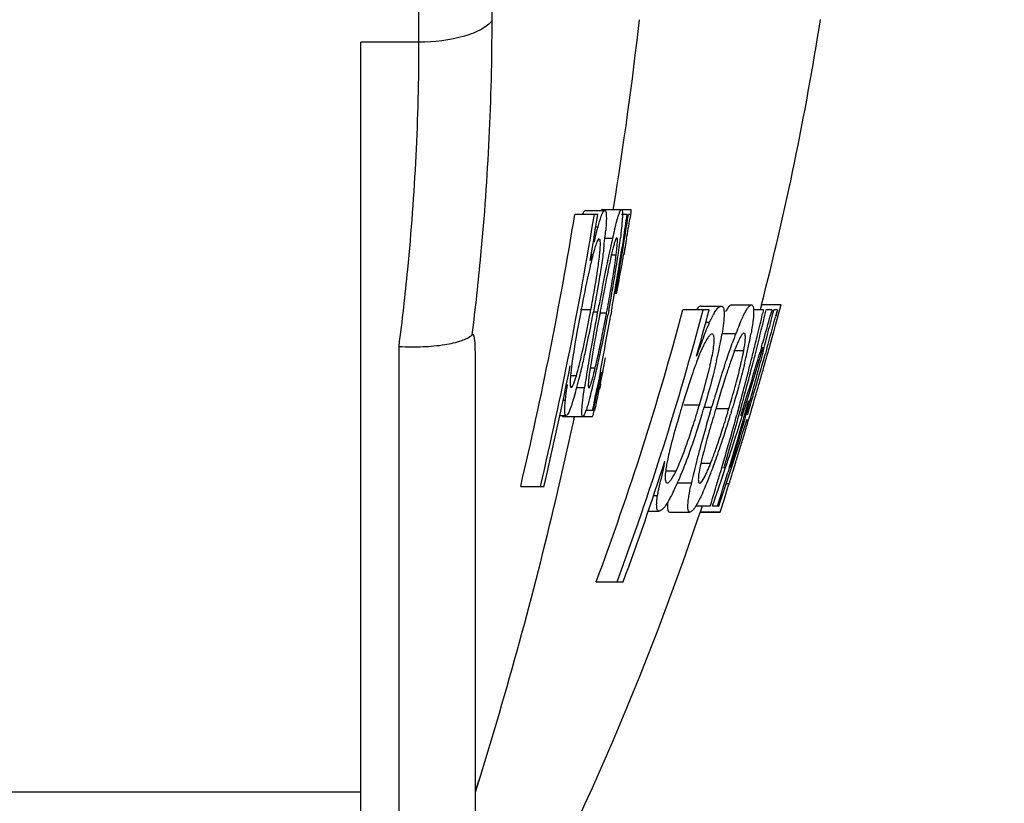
# Model space of a CAD drawing. Header units: millimetres. Extents: x 0 to 420, y 0 to 297.
# Tile 207 of 212: x 347.44 to 352.6, y 205.4 to 209.51. Entities that reach past the tile are written whole.
import ezdxf

# ---------------------------------------------------------------- set-up
doc = ezdxf.new("R2010")
doc.units = ezdxf.units.MM
doc.header["$LTSCALE"] = 23.1
doc.layers.get('0').update_dxf_attribs({"linetype": 'CONTINUOUS'})
doc.layers.add('DIM_PILOTEES', color=7, linetype='CONTINUOUS')
doc.styles.get("Standard").update_dxf_attribs({"font": 'txt', "width": 0.7})
doc.dimstyles.new('DIMSTYLE_4', dxfattribs={"dimtxt": 2.5, "dimasz": 3.5, "dimexe": 2, "dimexo": 0, "dimtad": 1, "dimlfac": 2, "dimdsep": 46, "dimtxsty": 'Standard', "dimblk": '_FILLED', "dimblk1": '_FILLED', "dimblk2": '_FILLED', "dimcen": 0.09, "dimazin": 2, "dimtp": 0.3, "dimtm": 0.3, "dimtfac": 1, "dimtofl": 0, "dimtmove": 0, "dimatfit": 3, "dimldrblk": '_FILLED', "dimfxl": 0, "dimtolj": 1, "dimarcsym": 0})

# ---------------------------------------------------------------- blocks, each defined once
blk = doc.blocks.new('_FILLED')
at = {"color": 0, "linetype": 'ByBlock'}
blk.add_solid([(0, 0), (-1, 0.1429), (-1, -0.1429)], dxfattribs=at)
blk = doc.blocks.new('*D6')
at = {"layer": 'DIM_PILOTEES', "color": 2, "linetype": 'Continuous'}
for p, q in [((342.2819, 250.5823), (370.0821, 250.5823)), ((368.0821, 250.5823), (368.0821, 222.3323)), ((368.0821, 194.0823), (368.0821, 222.3323)), ((343.2794, 194.0823), (370.0821, 194.0823))]:
    blk.add_line(p, q, dxfattribs=at)
at = {"layer": 'DIM_PILOTEES', "color": 2, "linetype": 'Continuous', "xscale": 3.5, "yscale": 3.5, "zscale": 3.5}
for p, rotation in [((368.0821, 250.5823), 90), ((368.0821, 194.0823), 270)]:
    blk.add_blockref('_FILLED', p, dxfattribs=dict(at, rotation=rotation))
at = {"layer": 'DIM_PILOTEES', "color": 2, "linetype": 'Continuous', "insert": (364.9571, 222.3323), "char_height": 2.5, "width": 15.535714, "attachment_point": 2, "rotation": 90, "line_spacing_factor": 0.9}
blk.add_mtext('{\\ftxt;\\W0.0001;\\H0.0001;\\~}{\\ftxt;\\W2.2857142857;\\H2.5; }{\\ftxt;\\W0.0001;\\H0.0001;\\~}{\\ftxt;\\W0.0001;\\H0.0001;\\~}{\\ftxt;\\W1.8571428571;\\H2.5; }{\\ftxt;\\W0.0001;\\H0.0001;\\~}', dxfattribs=at)

msp = doc.modelspace()

# ---------------------------------------------------------------- linework, layer by layer
at = {"color": 3, "linetype": 'Continuous'}
for p, q in [((349.5365, 209.3885), (349.5365, 216.807)), ((349.9196, 209.501), (349.9196, 216.5943)), ((349.5365, 209.3885), (349.2319, 209.3885)), ((349.2319, 203.1321), (349.2319, 209.3885)), ((350.4741, 208.4849), (350.3534, 208.4849)), ((350.4089, 208.5052), (350.5109, 208.5052)), ((350.4964, 208.5113), (350.6482, 208.5113)), ((350.5555, 208.5113), (350.5565, 208.5177)), ((350.5556, 208.5112), (350.5567, 208.5177)), ((350.628, 208.4849), (350.598, 208.4849)), ((350.6316, 208.4684), (350.6341, 208.4849)), ((350.6316, 208.4684), (350.6341, 208.4849)), ((350.6461, 208.4849), (350.6341, 208.4849)), ((350.6461, 208.4849), (350.6427, 208.465)), ((350.6461, 208.4849), (350.6427, 208.465)), ((350.4634, 208.4203), (350.4749, 208.4203)), ((350.5111, 208.361), (350.5512, 208.361)), ((350.6087, 208.36), (350.6014, 208.313)), ((350.6088, 208.36), (350.6014, 208.313)), ((350.6033, 208.2899), (350.6125, 208.3464)), ((350.6034, 208.2899), (350.6125, 208.3464)), ((350.6224, 208.3463), (350.6093, 208.2729)), ((350.6224, 208.3463), (350.6095, 208.2728)), ((350.6125, 208.3464), (350.6145, 208.3591)), ((350.6242, 208.3571), (350.6224, 208.3463)), ((350.5699, 208.2709), (350.5429, 208.2709)), ((350.5258, 208.2445), (350.5276, 208.2534)), ((351.0155, 208.0052), (351.1209, 208.0052)), ((351.1749, 208.0113), (351.2792, 208.0113)), ((351.332, 208.0111), (351.3248, 207.9849)), ((351.4353, 208.0113), (351.332, 208.0113)), ((351.4061, 207.9053), (351.4338, 208.006)), ((351.4338, 208.0059), (351.4353, 208.0115)), ((351.4353, 208.0115), (351.4354, 208.0117)), ((350.3824, 207.9872), (350.4378, 207.9872)), ((350.4361, 207.9779), (350.4378, 207.9872)), ((350.4513, 207.975), (350.473, 207.975)), ((350.4679, 207.948), (350.4715, 207.9672)), ((350.4715, 207.9672), (350.473, 207.975)), ((350.4841, 207.9649), (350.4805, 207.9455)), ((350.4841, 207.969), (350.5201, 207.969)), ((350.5188, 207.9622), (350.5201, 207.969)), ((350.5311, 207.9811), (350.5276, 207.9624)), ((350.5421, 207.9607), (350.541, 207.9546)), ((350.5438, 207.9699), (350.5411, 207.9546)), ((350.5453, 207.9787), (350.5438, 207.9699)), ((351.0575, 207.9849), (350.9199, 207.9849)), ((351.3424, 207.9849), (351.2902, 207.9849)), ((351.3424, 207.9849), (351.3375, 207.9645)), ((351.3424, 207.9849), (351.3376, 207.9644)), ((351.3497, 207.9579), (351.3562, 207.9849)), ((351.3498, 207.9579), (351.3562, 207.9849)), ((351.3869, 207.9849), (351.3562, 207.9849)), ((351.3869, 207.9849), (351.3837, 207.9733)), ((351.3869, 207.9849), (351.3837, 207.9733)), ((351.3894, 207.9585), (351.3959, 207.9849)), ((351.3895, 207.9585), (351.3959, 207.9849)), ((351.4152, 207.9849), (351.3959, 207.9849)), ((351.4152, 207.9849), (351.4062, 207.9515)), ((351.4152, 207.9849), (351.4063, 207.9515)), ((350.4805, 207.9455), (350.4739, 207.9101)), ((351.0403, 207.9203), (351.0601, 207.9203)), ((351.3965, 207.8704), (351.4061, 207.9053)), ((351.1251, 207.861), (351.1978, 207.861)), ((351.3225, 207.8459), (351.3238, 207.8512)), ((351.3225, 207.8459), (351.3239, 207.8512)), ((351.3791, 207.808), (351.3937, 207.8602)), ((351.3937, 207.8602), (351.3965, 207.8704)), ((349.4319, 203.4608), (349.4319, 207.7935)), ((349.8319, 203.1372), (349.8319, 207.7582)), ((351.2386, 207.7709), (351.187, 207.7709)), ((351.3325, 207.792), (351.3245, 207.7642)), ((351.3326, 207.7919), (351.3246, 207.7642)), ((351.3399, 207.763), (351.3464, 207.7881)), ((351.3401, 207.7629), (351.3466, 207.7881)), ((351.3601, 207.7841), (351.3524, 207.757)), ((351.3602, 207.7841), (351.3526, 207.757)), ((351.2875, 207.7073), (351.2944, 207.7347)), ((351.2875, 207.7073), (351.2945, 207.7346)), ((350.3243, 207.6582), (350.3279, 207.6828)), ((350.3279, 207.6828), (350.3293, 207.6917)), ((350.4601, 207.6804), (350.4335, 207.6804)), ((350.4878, 207.667), (350.4803, 207.6278)), ((350.4879, 207.667), (350.4803, 207.6278)), ((350.4806, 207.5954), (350.4938, 207.6592)), ((350.4806, 207.5954), (350.4939, 207.6592)), ((350.5, 207.6595), (350.499, 207.6544)), ((350.5001, 207.6595), (350.4991, 207.6544)), ((350.3614, 207.6393), (350.3353, 207.6393)), ((350.4803, 207.6278), (350.4691, 207.5715)), ((350.4803, 207.6278), (350.4693, 207.5714)), ((350.4751, 207.5698), (350.4806, 207.5954)), ((350.4751, 207.5698), (350.4806, 207.5954)), ((350.4873, 207.5955), (350.4818, 207.5687)), ((350.4873, 207.5955), (350.4819, 207.5687)), ((350.3641, 207.578), (350.4043, 207.578)), ((350.2921, 207.5119), (350.304, 207.5119)), ((350.4464, 207.4571), (350.4115, 207.4571)), ((350.9252, 207.4872), (351.0066, 207.4872)), ((351.0312, 207.475), (351.0707, 207.475)), ((351.0612, 207.4428), (351.0675, 207.4644)), ((351.0675, 207.4644), (351.0707, 207.475)), ((351.0898, 207.4577), (351.0834, 207.4361)), ((351.0919, 207.4649), (351.0898, 207.4577)), ((351.0919, 207.469), (351.1615, 207.469)), ((351.1745, 207.452), (351.1711, 207.4409)), ((351.2132, 207.4732), (351.2026, 207.4341)), ((351.2505, 207.433), (351.2581, 207.4603)), ((351.2505, 207.433), (351.2582, 207.4602)), ((351.2641, 207.4567), (351.2569, 207.4329)), ((351.2641, 207.4567), (351.2569, 207.4329)), ((351.2657, 207.4138), (351.2774, 207.4533)), ((351.2774, 207.4533), (351.282, 207.469)), ((350.2748, 207.4307), (350.3071, 207.4307)), ((350.2919, 207.4256), (350.4455, 207.4256)), ((350.3486, 207.4137), (350.3502, 207.4216)), ((350.3492, 207.4136), (350.3509, 207.4215)), ((351.2594, 207.3924), (351.2657, 207.4138)), ((350.8238, 207.1846), (350.8255, 207.1917)), ((351.065, 207.1804), (351.0133, 207.1804)), ((351.1831, 207.1409), (351.1974, 207.1873)), ((350.8835, 207.1393), (350.8362, 207.1393)), ((351.1242, 207.1591), (351.116, 207.1309)), ((351.1244, 207.1591), (351.116, 207.1309)), ((351.1222, 207.0949), (351.1437, 207.1592)), ((351.1314, 207.122), (351.1439, 207.1592)), ((351.1639, 207.161), (351.1551, 207.1319)), ((351.1641, 207.161), (351.1552, 207.1319)), ((351.1645, 207.1257), (351.1748, 207.1576)), ((351.1645, 207.1257), (351.175, 207.1576)), ((350.8909, 207.078), (350.9644, 207.078)), ((351.1083, 207.0543), (351.1222, 207.0949)), ((351.1084, 207.0542), (351.1222, 207.0949)), ((351.1222, 207.0949), (351.1314, 207.122)), ((350.0696, 207.06), (350.1918, 207.06)), ((351.1376, 206.9944), (351.1491, 207.0311)), ((351.1476, 207.0755), (351.1629, 207.0755)), ((351.1491, 207.0311), (351.1598, 207.0657)), ((351.1598, 207.0657), (351.1629, 207.0755)), ((350.7663, 207.0119), (350.787, 207.0119)), ((351.1161, 206.9257), (351.1376, 206.9944)), ((350.7389, 206.9307), (350.7954, 206.9307)), ((350.8499, 206.9256), (350.9564, 206.9256)), ((351.0633, 206.9571), (350.9873, 206.9571)), ((351.0206, 206.9571), (351.0106, 206.9256)), ((351.0285, 206.9257), (351.0106, 206.9257)), ((351.0106, 206.9256), (351.1161, 206.9256)), ((351.0106, 206.9256), (351.0106, 206.9255)), ((351.064, 206.9257), (351.0285, 206.9257)), ((351.0989, 206.9257), (351.064, 206.9257)), ((351.1008, 206.9571), (351.0748, 206.9571)), ((351.1161, 206.9257), (351.0989, 206.9257)), ((351.1067, 206.9571), (351.1077, 206.9571)), ((350.4653, 206.56), (350.6072, 206.56)), ((349.8319, 205.4571), (349.8598, 205.5467)), ((349.8439, 205.4953), (349.8599, 205.5467)), ((349.8345, 205.4652), (349.8439, 205.4953)), ((349.2319, 205.4571), (347.0819, 205.4571))]:
    msp.add_line(p, q, dxfattribs=at)
at = {"color": 7, "linetype": 'Continuous'}
msp.add_line((351.4352, 208.0111), (351.332, 208.0111), dxfattribs=at)
at = {"color": 3, "linetype": 'Continuous'}
msp.add_lwpolyline([(351.2132, 207.4732), (351.212, 207.4686), (351.2024, 207.4342)], dxfattribs=at)
for centre, radius, start, end in [((329.2039, 211.9575), 21.628, 350.84855, 353.49108), ((336.0094, 211.9571), 15.8225, 345.55859, 351.09232), ((329.2069, 211.9571), 21.4297, 346.7901, 350.67528), ((329.2069, 211.9571), 21.5306, 346.85312, 350.71937), ((329.2069, 211.9571), 21.5487, 350.07545, 350.72725), ((330.3435, 211.5399), 20.5133, 351.0822, 351.43519), ((330.1615, 211.6163), 20.7107, 350.95118, 351.25751), ((330.1254, 211.9176), 20.8058, 350.14629, 350.44796), ((348.5392, 208.5749), 1.9836, 353.7732, 355.0456), ((353.6011, 207.6615), 3.1291, 166.2262, 167.0823), ((347.599, 208.6759), 2.9292, 352.7512, 353.8042), ((355.2266, 207.2851), 4.7976, 167.0403, 167.6649), ((351.688, 208.0245), 1.1692, 165.4721, 166.7481), ((346.8318, 208.8285), 3.7893, 352.1635, 352.9362), ((364.0815, 205.2167), 13.9798, 167.35672, 167.49725), ((357.0188, 206.8924), 6.6324, 167.65864, 168.15839), ((352.7478, 207.7735), 2.2583, 166.7128, 167.5131), ((348.3512, 208.5545), 2.2367, 352.4039, 352.7173), ((348.946, 208.4794), 1.6372, 352.6826, 353.6391), ((345.682, 208.9861), 4.9498, 351.5173, 352.1712), ((330.158, 211.6169), 20.7143, 350.52793, 350.75734), ((330.3393, 211.5405), 20.5175, 350.78198, 350.94941), ((330.1216, 211.9183), 20.8096, 349.72937, 349.91081), ((353.2486, 207.5631), 2.8894, 166.8849, 167.0195), ((352.7764, 207.674), 2.4044, 166.0827, 166.9058), ((359.2284, 206.4295), 8.8899, 168.21915, 168.5721), ((354.1999, 207.4509), 3.7459, 167.4972, 168.1432), ((330.3353, 211.5412), 20.5216, 350.00295, 350.78195), ((344.5821, 209.1498), 6.0619, 350.92901, 351.52023), ((362.6313, 205.7436), 12.3612, 168.58105, 169.23991), ((344.7441, 209.0928), 5.8839, 350.12799, 351.13575), ((343.128, 209.3825), 7.5344, 349.86272, 350.92477), ((330.1556, 211.6173), 20.7167, 350.14018, 350.52793), ((330.1193, 211.9187), 20.812, 349.34242, 349.72937), ((376.1707, 203.1555), 26.133, 169.14903, 169.39506), ((342.59, 209.4629), 8.0696, 349.75839, 350.16163), ((342.9673, 209.3845), 7.6001, 349.40563, 349.78798), ((372.414, 203.8697), 22.3218, 169.2025, 169.40198), ((341.1708, 209.7193), 9.5117, 349.39615, 349.75862), ((341.1858, 209.7244), 9.5065, 349.43339, 349.89449), ((342.9001, 209.3892), 7.667, 348.6774, 349.25019), ((341.2985, 209.6954), 9.2976, 349.23735, 349.35492), ((342.4362, 209.4752), 8.1543, 348.85142, 349.26304), ((341.7427, 209.6073), 8.8602, 349.25923, 349.38406), ((336.0094, 211.9571), 15.4305, 339.52695, 345.08254), ((330.3267, 211.5427), 20.5304, 349.11836, 349.93459), ((341.2812, 209.6969), 9.3991, 349.06472, 349.36435), ((340.2848, 209.89), 10.4226, 348.99933, 349.34202), ((336.0094, 211.9571), 15.5331, 339.66808, 345.18326), ((336.0094, 211.9571), 15.5635, 344.29064, 345.21294), ((351.3731, 207.7994), 0.3346, 149.869, 151.8252), ((336.7979, 211.3831), 14.9362, 346.33437, 346.76856), ((336.6711, 211.474), 15.094, 346.11263, 346.52928), ((336.6389, 212.0275), 15.292, 344.11623, 344.62593), ((336.7102, 211.5608), 15.1148, 345.75345, 346.21216), ((374.2507, 203.5146), 24.1925, 169.44061, 169.5627), ((342.2249, 209.5145), 8.4379, 348.70226, 349.06567), ((352.9976, 207.1709), 1.9275, 157.5674, 159.0216), ((336.6342, 211.927), 15.2977, 344.28694, 344.93709), ((344.0272, 209.1582), 6.532, 347.61319, 348.88129), ((364.0257, 205.3878), 13.7973, 169.52075, 170.12396), ((344.3268, 209.0911), 6.2938, 347.82778, 348.7332), ((342.0277, 209.5478), 8.6465, 348.03179, 349.0217), ((349.3701, 208.1477), 1.7784, 348.9217, 350.5077), ((349.636, 208.1022), 1.5087, 350.545, 350.7529), ((353.7742, 206.871), 2.76, 158.981, 160.1116), ((349.2509, 208.2232), 2.0582, 348.4603, 349.9076), ((336.7943, 211.384), 14.9399, 346.16834, 346.33439), ((355.8214, 206.0141), 5.1298, 159.1566, 159.9054), ((348.8159, 208.2559), 2.3431, 347.4735, 348.9277), ((348.5477, 208.3663), 2.7758, 347.0928, 348.4687), ((336.792, 211.3846), 14.9422, 345.87355, 346.16833), ((336.668, 211.4747), 15.0972, 345.87256, 346.09198), ((336.6354, 212.0285), 15.2957, 343.91988, 344.11624), ((322.8148, 215.7965), 29.6603, 344.13232, 344.37545), ((336.707, 211.5616), 15.1181, 345.54615, 345.75346), ((347.6478, 208.3713), 2.8111, 346.332, 347.168), ((345.5761, 208.8194), 4.9465, 346.648, 347.5973), ((359.6152, 206.1568), 9.3202, 170.13081, 170.53295), ((344.1816, 209.0928), 6.445, 347.11729, 348.01818), ((346.1323, 208.7034), 4.4471, 347.2301, 347.8057), ((358.8372, 204.9036), 8.3437, 159.85878, 160.10323), ((352.466, 207.1585), 1.5745, 157.8438, 159.2422), ((348.3712, 208.3534), 2.7984, 346.8929, 347.5002), ((353.2288, 207.0103), 2.1757, 159.7943, 160.9455), ((352.4224, 207.3079), 1.3162, 158.3938, 159.8265), ((350.0082, 207.9994), 1.2514, 348.6246, 349.4796), ((336.6407, 212.0075), 15.2921, 342.89864, 343.98989), ((336.6664, 211.4751), 15.0988, 345.65641, 345.87256), ((336.633, 212.0292), 15.2981, 343.58911, 343.8117), ((336.7047, 211.5622), 15.1205, 345.23374, 345.4476), ((336.63, 211.9282), 15.302, 343.99152, 344.18143), ((347.2389, 208.4522), 3.3124, 346.5259, 347.2374), ((330.2, 211.6864), 20.6957, 348.7799, 348.99017), ((352.9612, 206.9707), 2.1042, 159.5682, 159.9623), ((352.8177, 207.0241), 1.951, 159.3472, 159.566), ((352.7406, 207.0532), 1.8687, 159.2064, 159.3467), ((336.7859, 211.3861), 14.9486, 344.82542, 345.87348), ((347.9017, 208.5133), 3.4383, 346.2031, 347.1109), ((336.6626, 211.4761), 15.1027, 345.00687, 345.5494), ((336.699, 211.5637), 15.1264, 344.25967, 345.23368), ((336.6245, 211.9298), 15.3078, 343.00955, 343.99146), ((336.6295, 212.0303), 15.3018, 343.04835, 343.58909), ((329.2069, 211.9571), 21.5487, 346.86439, 348.58335), ((351.7237, 207.5048), 1.3996, 172.7379, 174.0084), ((352.2491, 207.4401), 1.929, 172.5412, 172.803), ((346.4982, 208.6012), 3.9989, 345.9916, 346.6397), ((357.1818, 206.562), 6.8533, 170.52848, 171.02602), ((349.2666, 207.9503), 1.2235, 344.5052, 345.7542), ((348.4392, 208.1622), 2.0775, 345.7049, 346.3241), ((347.8239, 208.3128), 2.711, 346.3061, 346.5087), ((345.5622, 208.7802), 5.0294, 346.7765, 347.082), ((330.1977, 211.6869), 20.698, 348.5992, 348.76552), ((357.3872, 205.6378), 6.578, 161.81252, 163.08686), ((347.9593, 208.4662), 3.3531, 344.7359, 346.5371), ((324.3062, 215.3724), 28.1098, 343.98736, 344.13252), ((349.6452, 207.8487), 0.7461, 342.2071, 343.7013), ((347.3256, 208.3939), 3.1459, 344.9839, 346.007), ((355.1103, 206.8886), 4.7563, 171.0188, 171.666), ((346.4928, 208.5602), 4.0732, 346.0197, 346.7941), ((326.2679, 214.8093), 26.0689, 343.83799, 343.98761), ((348.3413, 208.1204), 2.0941, 343.7423, 345.012), ((347.6581, 208.2703), 2.8724, 345.0678, 346.0161), ((330.3182, 211.5444), 20.539, 348.52154, 348.84678), ((330.119, 211.8985), 20.8113, 347.67747, 347.99481), ((330.1949, 211.6874), 20.7008, 348.20826, 348.52356), ((361.5441, 204.3609), 10.9266, 163.02229, 163.4409), ((346.6102, 208.8288), 4.75, 344.1036, 344.801), ((336.6579, 211.4774), 15.1076, 344.46445, 345.00687), ((336.6244, 212.0318), 15.3071, 342.50774, 343.04835), ((328.7439, 214.0913), 23.4909, 343.62579, 343.83922), ((346.3205, 208.8844), 4.89, 343.3978, 344.0013), ((345.6771, 209.0945), 5.7202, 343.4902, 344.1038), ((336.6354, 212.0092), 15.2977, 342.71077, 342.89869), ((336.6962, 211.5404), 15.1162, 344.34675, 344.53969), ((358.5901, 205.1473), 8.0216, 163.2145, 163.43304), ((346.3199, 208.8753), 4.8879, 342.2322, 342.9122), ((345.7844, 209.0408), 5.4484, 342.9034, 343.0612), ((345.354, 209.1716), 5.8982, 343.06391, 343.40674), ((345.8789, 209.0107), 5.3763, 342.9112, 343.0716), ((345.6214, 209.089), 5.6454, 343.0729, 343.3882), ((361.8146, 204.2704), 11.2116, 163.56324, 163.80485), ((345.8301, 209.0464), 5.5599, 342.9235, 343.2706), ((345.557, 209.1287), 5.8451, 343.2687, 343.38247), ((345.4077, 209.1732), 6.0009, 343.38249, 343.50055), ((345.3007, 209.2133), 6.1322, 342.80927, 343.19999), ((336.6296, 212.011), 15.3038, 341.80775, 342.71072), ((344.8435, 209.3511), 6.6097, 343.30263, 343.56593), ((336.6904, 211.542), 15.1221, 343.44516, 344.3467), ((329.2061, 211.9573), 21.6259, 346.86512, 347.87146), ((358.1509, 205.3277), 7.3984, 163.75456, 164.90302), ((361.8346, 204.2585), 11.211, 163.53464, 163.67159), ((346.2821, 208.9056), 5.1036, 341.1237, 342.8529), ((336.7729, 211.3897), 14.962, 343.57519, 344.67036), ((346.331, 208.8921), 5.0357, 342.3005, 342.9278), ((336.65, 211.4796), 15.1158, 343.38009, 344.46439), ((336.6877, 211.5669), 15.1381, 343.0723, 344.15264), ((336.7765, 211.8762), 15.152, 341.85521, 342.86888), ((327.2107, 214.551), 25.0916, 343.25035, 343.42313), ((347.5997, 208.4834), 3.7028, 340.7687, 342.3563), ((325.4013, 215.0954), 26.981, 343.09835, 343.25061), ((355.76, 205.976), 4.9212, 164.9405, 165.717), ((347.5324, 208.4799), 3.7829, 339.5107, 341.0977), ((336.6236, 212.0129), 15.31, 341.51641, 341.80778), ((336.6846, 211.5437), 15.1282, 343.15957, 343.44519), ((324.1333, 215.4805), 28.3062, 342.96349, 343.09886), ((336.0094, 211.9571), 15.5635, 339.70965, 342.17022), ((360.862, 204.8523), 10.3056, 166.91994, 167.07019), ((351.9289, 206.9746), 1.1121, 168.8877, 169.2664), ((354.48, 206.3011), 3.6006, 165.7052, 166.6702), ((349.6963, 207.7206), 1.4714, 337.5791, 338.4601), ((357.5162, 205.6144), 6.8741, 167.02104, 167.56192), ((350.2154, 207.4614), 0.7417, 334.2616, 335.7054), ((353.3563, 206.5667), 2.4459, 166.6552, 167.9354), ((348.8062, 207.9999), 2.4216, 337.5758, 338.9361), ((350.0191, 207.5877), 1.1224, 336.9993, 337.563), ((348.3004, 208.1963), 2.9642, 338.907, 339.4493), ((336.7639, 211.3923), 14.9714, 343.18321, 343.46271), ((336.6782, 211.5457), 15.1349, 342.35139, 343.04438), ((321.113, 216.4089), 31.466, 342.74531, 342.86998), ((349.5654, 207.6587), 1.4467, 334.599, 336.3717), ((349.192, 207.8242), 1.8552, 336.3092, 336.6226), ((352.9475, 206.6555), 2.0276, 167.9732, 168.3889), ((349.4506, 207.7337), 1.7244, 336.1793, 337.5859), ((336.7647, 211.8801), 15.1644, 341.0563, 341.72832), ((329.2002, 211.9589), 21.6319, 342.75695, 346.86444), ((349.789, 207.5854), 1.3549, 335.798, 336.1374), ((336.7609, 211.3932), 14.9745, 342.7679, 343.18321), ((336.616, 212.0155), 15.3181, 340.71757, 341.10204), ((336.0094, 211.9571), 15.8225, 330.87945, 341.45836)]:
    msp.add_arc(centre, radius, start, end, dxfattribs=at)
for points, knots in [([(349.9196, 209.5011), (349.9056, 209.4826), (349.859, 209.4486), (349.7312, 209.4006), (349.6167, 209.3885), (349.5365, 209.3885)], [0, 0, 0, 0, 0.170415, 0.410607, 1, 1, 1, 1]), ([(349.8158, 207.8549), (349.833, 207.9935), (349.8926, 208.5402), (349.9196, 209.0907), (349.9196, 209.501)], [0, 0, 0, 0, 0.253864, 1, 1, 1, 1]), ([(349.4319, 207.7935), (349.4492, 207.9278), (349.5092, 208.4574), (349.5365, 208.9908), (349.5365, 209.3885)], [0, 0, 0, 0, 0.253937, 1, 1, 1, 1]), ([(350.4045, 208.503), (350.4036, 208.5022), (350.3991, 208.497), (350.3962, 208.4905), (350.3939, 208.4853)], [0, 0, 0, 0, 0.172918, 1, 1, 1, 1]), ([(350.4749, 208.4203), (350.4799, 208.4389), (350.4869, 208.4637), (350.4982, 208.4909), (350.5034, 208.5), (350.5062, 208.5028)], [0, 0, 0, 0, 0.652029, 0.867849, 1, 1, 1, 1]), ([(350.4964, 208.5113), (350.496, 208.5113), (350.4934, 208.5103), (350.492, 208.5077), (350.4909, 208.5057)], [0, 0, 0, 0, 0.155377, 1, 1, 1, 1]), ([(350.5109, 208.5052), (350.5128, 208.5052), (350.5172, 208.4987), (350.519, 208.4772), (350.5188, 208.456), (350.518, 208.4397)], [0, 0, 0, 0, 0.088316, 0.278194, 1, 1, 1, 1]), ([(350.562, 208.4065), (350.5656, 208.4212), (350.5722, 208.4469), (350.582, 208.4811), (350.5894, 208.4993), (350.595, 208.5113), (350.598, 208.5113)], [0, 0, 0, 0, 0.40819, 0.721378, 0.918768, 1, 1, 1, 1]), ([(350.6031, 208.4858), (350.6031, 208.4783), (350.6013, 208.437), (350.5965, 208.396), (350.5923, 208.3625)], [0, 0, 0, 0, 0.182378, 1, 1, 1, 1]), ([(350.598, 208.5113), (350.6004, 208.5113), (350.6033, 208.4992), (350.6031, 208.4922), (350.6031, 208.4858)], [0, 0, 0, 0, 0.274009, 1, 1, 1, 1]), ([(350.6473, 208.4857), (350.6476, 208.488), (350.6483, 208.4949), (350.6489, 208.5018), (350.649, 208.5065)], [0, 0, 0, 0, 0.326275, 1, 1, 1, 1]), ([(350.649, 208.5065), (350.649, 208.5072), (350.6489, 208.5085), (350.6492, 208.5113), (350.6482, 208.5113)], [0, 0, 0, 0, 0.43114, 1, 1, 1, 1]), ([(350.455, 208.3394), (350.4566, 208.3465), (350.463, 208.3735), (350.4696, 208.4005), (350.4749, 208.4203)], [0, 0, 0, 0, 0.261366, 1, 1, 1, 1]), ([(350.518, 208.4397), (350.5178, 208.4368), (350.5171, 208.4248), (350.5162, 208.4128), (350.5154, 208.4036)], [0, 0, 0, 0, 0.236955, 1, 1, 1, 1]), ([(350.4713, 208.3456), (350.4702, 208.3433), (350.4652, 208.3318), (350.4613, 208.3198), (350.4583, 208.3102)], [0, 0, 0, 0, 0.198693, 1, 1, 1, 1]), ([(350.4815, 208.3579), (350.4796, 208.3579), (350.4752, 208.3534), (350.4729, 208.3488), (350.4713, 208.3456)], [0, 0, 0, 0, 0.338391, 1, 1, 1, 1]), ([(350.4842, 208.2811), (350.4849, 208.2878), (350.4868, 208.3092), (350.4885, 208.3308), (350.487, 208.3456)], [0, 0, 0, 0, 0.310168, 1, 1, 1, 1]), ([(350.487, 208.3456), (350.4869, 208.3466), (350.4865, 208.3497), (350.4858, 208.3528), (350.485, 208.3548)], [0, 0, 0, 0, 0.31193, 1, 1, 1, 1]), ([(350.5736, 208.364), (350.5723, 208.364), (350.5693, 208.3592), (350.5659, 208.3511), (350.5611, 208.3361), (350.5579, 208.3245), (350.5562, 208.3178)], [0, 0, 0, 0, 0.082396, 0.272892, 0.582928, 1, 1, 1, 1]), ([(350.5731, 208.298), (350.5747, 208.3121), (350.576, 208.333), (350.5779, 208.3549), (350.5757, 208.3617)], [0, 0, 0, 0, 0.665495, 1, 1, 1, 1]), ([(350.4583, 208.3102), (350.457, 208.3058), (350.4513, 208.2866), (350.4463, 208.2673), (350.4426, 208.2523)], [0, 0, 0, 0, 0.227656, 1, 1, 1, 1]), ([(350.4698, 208.1722), (350.4712, 208.1816), (350.4766, 208.2178), (350.4815, 208.2542), (350.4842, 208.2811)], [0, 0, 0, 0, 0.260039, 1, 1, 1, 1]), ([(350.5048, 208.3063), (350.5036, 208.2965), (350.4983, 208.2562), (350.4924, 208.2159), (350.4877, 208.1856)], [0, 0, 0, 0, 0.244158, 1, 1, 1, 1]), ([(350.433, 208.2121), (350.4284, 208.1922), (350.4103, 208.1097), (350.3943, 208.0268), (350.3824, 207.9639)], [0, 0, 0, 0, 0.242294, 1, 1, 1, 1]), ([(350.534, 208.2205), (350.5315, 208.2088), (350.5215, 208.1604), (350.5121, 208.1119), (350.505, 208.0751)], [0, 0, 0, 0, 0.243068, 1, 1, 1, 1]), ([(350.5577, 208.1862), (350.5587, 208.1924), (350.5624, 208.2166), (350.5659, 208.2408), (350.5683, 208.2588)], [0, 0, 0, 0, 0.258942, 1, 1, 1, 1]), ([(350.4877, 208.1856), (350.4849, 208.1681), (350.4736, 208.0978), (350.4612, 208.0277), (350.4513, 207.975)], [0, 0, 0, 0, 0.247843, 1, 1, 1, 1]), ([(351.0155, 208.0052), (351.0136, 208.0052), (351.0026, 208.0024), (350.9952, 207.9927), (350.9897, 207.9852)], [0, 0, 0, 0, 0.170297, 1, 1, 1, 1]), ([(351.1038, 207.9955), (351.1052, 207.997), (351.11, 208.0015), (351.1164, 208.0052), (351.1209, 208.0052)], [0, 0, 0, 0, 0.322069, 1, 1, 1, 1]), ([(351.1209, 208.0052), (351.1259, 208.0052), (351.1332, 207.9954), (351.1351, 207.9806), (351.1366, 207.9539), (351.1331, 207.9132), (351.1282, 207.8786), (351.1251, 207.8598)], [0, 0, 0, 0, 0.098851, 0.187397, 0.307508, 0.621913, 1, 1, 1, 1]), ([(351.1749, 208.0113), (351.1694, 208.0113), (351.1563, 207.9977), (351.1485, 207.9845), (351.1433, 207.975)], [0, 0, 0, 0, 0.33382, 1, 1, 1, 1]), ([(351.2321, 207.9437), (351.2401, 207.961), (351.2512, 207.9837), (351.2678, 208.0057), (351.2759, 208.0113), (351.2792, 208.0113)], [0, 0, 0, 0, 0.681504, 0.883276, 1, 1, 1, 1]), ([(351.2792, 208.0113), (351.2807, 208.0113), (351.2854, 208.0094), (351.2893, 207.9993), (351.2902, 207.9911), (351.2905, 207.9858)], [0, 0, 0, 0, 0.151765, 0.468632, 1, 1, 1, 1]), ([(350.3824, 207.9639), (350.378, 207.9405), (350.3611, 207.8496), (350.3453, 207.7585), (350.3364, 207.6905)], [0, 0, 0, 0, 0.257483, 1, 1, 1, 1]), ([(351.0601, 207.9203), (351.0616, 207.9236), (351.0673, 207.9361), (351.0734, 207.9485), (351.0782, 207.9574)], [0, 0, 0, 0, 0.265599, 1, 1, 1, 1]), ([(351.0837, 207.9674), (351.0854, 207.9703), (351.0914, 207.9801), (351.0981, 207.9896), (351.1038, 207.9955)], [0, 0, 0, 0, 0.293881, 1, 1, 1, 1]), ([(351.2905, 207.9858), (351.2915, 207.9687), (351.2879, 207.9272), (351.2815, 207.8863), (351.2773, 207.8625)], [0, 0, 0, 0, 0.415186, 1, 1, 1, 1]), ([(350.4739, 207.9101), (350.4702, 207.89), (350.4559, 207.8126), (350.4421, 207.735), (350.4335, 207.6773)], [0, 0, 0, 0, 0.259602, 1, 1, 1, 1]), ([(351.0273, 207.8394), (351.03, 207.8465), (351.0404, 207.8736), (351.0513, 207.9006), (351.0601, 207.9203)], [0, 0, 0, 0, 0.260335, 1, 1, 1, 1]), ([(351.2159, 207.9064), (351.2173, 207.9097), (351.2225, 207.9222), (351.228, 207.9346), (351.2321, 207.9437)], [0, 0, 0, 0, 0.263106, 1, 1, 1, 1]), ([(349.4319, 207.7936), (349.474, 207.7912), (349.5541, 207.7903), (349.6647, 207.7998), (349.7519, 207.8189), (349.8004, 207.8406), (349.8158, 207.8549)], [0, 0, 0, 0, 0.320017, 0.608637, 0.840426, 1, 1, 1, 1]), ([(349.8319, 207.7582), (349.8319, 207.7695), (349.8313, 207.7934), (349.8312, 207.8175), (349.8242, 207.8628), (349.8158, 207.8549)], [0, 0, 0, 0, 0.341144, 0.65506, 1, 1, 1, 1]), ([(351.0729, 207.8579), (351.0716, 207.8579), (351.0645, 207.8561), (351.0594, 207.8503), (351.0556, 207.8457)], [0, 0, 0, 0, 0.178193, 1, 1, 1, 1]), ([(351.0829, 207.8454), (351.0827, 207.8464), (351.0819, 207.8497), (351.0806, 207.8529), (351.0791, 207.8548)], [0, 0, 0, 0, 0.302236, 1, 1, 1, 1]), ([(351.227, 207.852), (351.2255, 207.8499), (351.2189, 207.8389), (351.2134, 207.8272), (351.2093, 207.8179)], [0, 0, 0, 0, 0.201181, 1, 1, 1, 1]), ([(351.2402, 207.864), (351.2392, 207.864), (351.2333, 207.8619), (351.2298, 207.8563), (351.227, 207.852)], [0, 0, 0, 0, 0.154588, 1, 1, 1, 1]), ([(351.2386, 207.7709), (351.2423, 207.7909), (351.2469, 207.8178), (351.2478, 207.848), (351.2463, 207.8587), (351.2442, 207.8617)], [0, 0, 0, 0, 0.665978, 0.879838, 1, 1, 1, 1]), ([(351.0556, 207.8457), (351.0538, 207.8435), (351.0455, 207.8323), (351.0387, 207.8201), (351.0337, 207.8103)], [0, 0, 0, 0, 0.206096, 1, 1, 1, 1]), ([(351.0796, 207.7802), (351.0815, 207.7928), (351.0841, 207.8144), (351.0846, 207.8366), (351.0829, 207.8454)], [0, 0, 0, 0, 0.586284, 1, 1, 1, 1]), ([(351.1379, 207.691), (351.1412, 207.7012), (351.1545, 207.741), (351.1682, 207.7807), (351.1788, 207.81)], [0, 0, 0, 0, 0.256855, 1, 1, 1, 1]), ([(351.057, 207.671), (351.0593, 207.6804), (351.0678, 207.7165), (351.0754, 207.753), (351.0796, 207.7802)], [0, 0, 0, 0, 0.259629, 1, 1, 1, 1]), ([(351.2202, 207.6856), (351.2216, 207.6913), (351.2268, 207.7136), (351.2317, 207.7359), (351.235, 207.7526)], [0, 0, 0, 0, 0.257691, 1, 1, 1, 1]), ([(350.3614, 207.6393), (350.3629, 207.6445), (350.3693, 207.667), (350.3751, 207.6897), (350.3793, 207.7071)], [0, 0, 0, 0, 0.233512, 1, 1, 1, 1]), ([(351.0967, 207.7188), (351.092, 207.6986), (351.072, 207.6168), (351.0493, 207.5358), (351.0312, 207.475)], [0, 0, 0, 0, 0.246827, 1, 1, 1, 1]), ([(351.1723, 207.7206), (351.1652, 207.7001), (351.137, 207.6153), (351.1112, 207.5297), (351.0919, 207.4649)], [0, 0, 0, 0, 0.242744, 1, 1, 1, 1]), ([(350.3317, 207.6509), (350.331, 207.6446), (350.3292, 207.6245), (350.3277, 207.6042), (350.3292, 207.5904)], [0, 0, 0, 0, 0.312482, 1, 1, 1, 1]), ([(350.4335, 207.6773), (350.4313, 207.6631), (350.4277, 207.6387), (350.4244, 207.6048), (350.4234, 207.5886), (350.4248, 207.5759), (350.427, 207.5759)], [0, 0, 0, 0, 0.418943, 0.741785, 0.934863, 1, 1, 1, 1]), ([(350.9844, 207.6917), (350.9778, 207.6733), (350.9514, 207.5979), (350.9277, 207.5216), (350.9103, 207.4639)], [0, 0, 0, 0, 0.244606, 1, 1, 1, 1]), ([(351.2408, 207.6933), (351.2366, 207.6758), (351.2186, 207.6047), (351.1988, 207.5341), (351.1831, 207.4811)], [0, 0, 0, 0, 0.246034, 1, 1, 1, 1]), ([(350.304, 207.5119), (350.3047, 207.5185), (350.308, 207.5461), (350.3119, 207.5737), (350.3149, 207.5948)], [0, 0, 0, 0, 0.235664, 1, 1, 1, 1]), ([(350.3347, 207.578), (350.3367, 207.578), (350.3413, 207.5838), (350.3438, 207.589), (350.3455, 207.5929)], [0, 0, 0, 0, 0.320569, 1, 1, 1, 1]), ([(350.3455, 207.5929), (350.3463, 207.5948), (350.3501, 207.6039), (350.3533, 207.6133), (350.3557, 207.6207)], [0, 0, 0, 0, 0.21146, 1, 1, 1, 1]), ([(350.427, 207.5759), (350.4285, 207.5759), (350.4314, 207.5811), (350.4352, 207.5895), (350.4403, 207.6049), (350.4437, 207.6167), (350.4456, 207.6235)], [0, 0, 0, 0, 0.08361, 0.27772, 0.588043, 1, 1, 1, 1]), ([(350.3292, 207.5904), (350.3294, 207.5886), (350.3299, 207.5845), (350.3319, 207.578), (350.3347, 207.578)], [0, 0, 0, 0, 0.397907, 1, 1, 1, 1]), ([(350.3933, 207.4938), (350.3939, 207.5001), (350.3972, 207.5282), (350.4011, 207.5562), (350.4043, 207.578)], [0, 0, 0, 0, 0.22354, 1, 1, 1, 1]), ([(350.3071, 207.4307), (350.3048, 207.4307), (350.3002, 207.4392), (350.3004, 207.4653), (350.3018, 207.4919), (350.304, 207.5119)], [0, 0, 0, 0, 0.081307, 0.272369, 1, 1, 1, 1]), ([(350.3516, 207.5341), (350.3475, 207.5199), (350.3397, 207.4946), (350.3277, 207.4613), (350.3187, 207.4416), (350.3106, 207.4307), (350.3071, 207.4307)], [0, 0, 0, 0, 0.389448, 0.702169, 0.906564, 1, 1, 1, 1]), ([(350.3945, 207.4256), (350.3927, 207.4256), (350.3899, 207.4331), (350.39, 207.4449), (350.3905, 207.4672), (350.3922, 207.484), (350.3933, 207.4938)], [0, 0, 0, 0, 0.074969, 0.260071, 0.571919, 1, 1, 1, 1]), ([(350.423, 207.4926), (350.4201, 207.4828), (350.4149, 207.4659), (350.407, 207.4442), (350.4014, 207.4321), (350.3966, 207.4256), (350.3945, 207.4256)], [0, 0, 0, 0, 0.417981, 0.725573, 0.914733, 1, 1, 1, 1]), ([(350.4335, 207.5301), (350.4326, 207.5268), (350.4292, 207.5143), (350.4257, 207.5018), (350.423, 207.4926)], [0, 0, 0, 0, 0.26522, 1, 1, 1, 1]), ([(350.4455, 207.4256), (350.4463, 207.4256), (350.4474, 207.4292), (350.4495, 207.434), (350.4522, 207.4442), (350.4543, 207.4518), (350.4554, 207.4563)], [0, 0, 0, 0, 0.07116, 0.257839, 0.566928, 1, 1, 1, 1]), ([(350.2886, 207.4305), (350.2888, 207.4297), (350.2892, 207.4279), (350.2907, 207.4256), (350.2919, 207.4256)], [0, 0, 0, 0, 0.368706, 1, 1, 1, 1]), ([(350.9015, 207.4346), (350.8968, 207.4188), (350.8786, 207.3567), (350.8614, 207.2942), (350.8503, 207.2471)], [0, 0, 0, 0, 0.253667, 1, 1, 1, 1]), ([(351.0178, 207.4309), (351.0087, 207.4011), (350.9719, 207.2854), (350.9307, 207.1709), (350.8949, 207.0881)], [0, 0, 0, 0, 0.25726, 1, 1, 1, 1]), ([(351.0758, 207.4104), (351.0699, 207.3904), (351.0476, 207.3131), (351.0261, 207.2355), (351.0133, 207.1773)], [0, 0, 0, 0, 0.259281, 1, 1, 1, 1]), ([(350.8503, 207.2471), (350.8468, 207.2325), (350.8424, 207.2131), (350.8385, 207.1937), (350.8376, 207.1889)], [0, 0, 0, 0, 0.757824, 1, 1, 1, 1]), ([(350.8914, 207.1562), (350.8946, 207.1633), (350.9076, 207.1931), (350.9193, 207.2235), (350.9279, 207.2467)], [0, 0, 0, 0, 0.238291, 1, 1, 1, 1]), ([(351.065, 207.1804), (351.0676, 207.187), (351.0783, 207.2147), (351.0884, 207.2426), (351.0959, 207.2638)], [0, 0, 0, 0, 0.240575, 1, 1, 1, 1]), ([(350.8309, 207.151), (350.8291, 207.1392), (350.8268, 207.1192), (350.8266, 207.0987), (350.8284, 207.0905)], [0, 0, 0, 0, 0.587591, 1, 1, 1, 1]), ([(351.0133, 207.1773), (351.0102, 207.1632), (351.0052, 207.1382), (351.0008, 207.1091), (351.0007, 207.0912), (351.0012, 207.0821), (351.0052, 207.0759), (351.0081, 207.0759)], [0, 0, 0, 0, 0.412354, 0.729109, 0.840803, 0.919116, 1, 1, 1, 1]), ([(350.787, 207.0119), (350.7881, 207.0185), (350.7929, 207.0463), (350.7988, 207.0739), (350.8034, 207.0949)], [0, 0, 0, 0, 0.235629, 1, 1, 1, 1]), ([(350.8284, 207.0905), (350.8286, 207.0895), (350.8295, 207.0863), (350.8308, 207.0831), (350.8323, 207.0812)], [0, 0, 0, 0, 0.296661, 1, 1, 1, 1]), ([(350.8386, 207.078), (350.84, 207.078), (350.8478, 207.0803), (350.8529, 207.0873), (350.8569, 207.0926)], [0, 0, 0, 0, 0.164993, 1, 1, 1, 1]), ([(350.8569, 207.0926), (350.8583, 207.0945), (350.8645, 207.1034), (350.8699, 207.1129), (350.8739, 207.1204)], [0, 0, 0, 0, 0.217014, 1, 1, 1, 1]), ([(351.0081, 207.0759), (351.0103, 207.0759), (351.0158, 207.0801), (351.0272, 207.0954), (351.0351, 207.1113), (351.0407, 207.1234)], [0, 0, 0, 0, 0.113183, 0.31605, 1, 1, 1, 1]), ([(350.8723, 207.0381), (350.8706, 207.0345), (350.864, 207.0207), (350.857, 207.0071), (350.8516, 206.9972)], [0, 0, 0, 0, 0.261043, 1, 1, 1, 1]), ([(350.9492, 206.9945), (350.9499, 206.9998), (350.9534, 207.0229), (350.9578, 207.0458), (350.9614, 207.0636)], [0, 0, 0, 0, 0.226244, 1, 1, 1, 1]), ([(351.0248, 207.0299), (351.0233, 207.0266), (351.0176, 207.0139), (351.0116, 207.0014), (351.007, 206.9923)], [0, 0, 0, 0, 0.263806, 1, 1, 1, 1]), ([(350.7954, 206.9307), (350.7922, 206.9307), (350.784, 206.9367), (350.7821, 206.9549), (350.7824, 206.9803), (350.7853, 207.0006), (350.787, 207.0119)], [0, 0, 0, 0, 0.110926, 0.298875, 0.601431, 1, 1, 1, 1]), ([(350.8516, 206.9972), (350.8423, 206.98), (350.8293, 206.9573), (350.809, 206.9356), (350.7993, 206.9307), (350.7954, 206.9307)], [0, 0, 0, 0, 0.658543, 0.866817, 1, 1, 1, 1]), ([(350.8407, 206.9783), (350.8396, 206.9682), (350.8387, 206.9523), (350.8402, 206.9356), (350.8431, 206.9304)], [0, 0, 0, 0, 0.63023, 1, 1, 1, 1]), ([(350.9564, 206.9256), (350.9498, 206.9256), (350.9449, 206.9454), (350.9463, 206.9665), (350.9479, 206.9846), (350.9492, 206.9945)], [0, 0, 0, 0, 0.275421, 0.580587, 1, 1, 1, 1]), ([(351.007, 206.9923), (350.9983, 206.9749), (350.9863, 206.9524), (350.9683, 206.9307), (350.9598, 206.9256), (350.9564, 206.9256)], [0, 0, 0, 0, 0.681917, 0.8815, 1, 1, 1, 1])]:
    msp.add_open_spline(points, degree=3, knots=knots, dxfattribs=at)
for points in [[(350.4089, 208.5052), (350.4072, 208.5052), (350.4057, 208.5041), (350.4045, 208.503)], [(350.5062, 208.5028), (350.5074, 208.504), (350.5091, 208.5052), (350.5109, 208.5052)], [(350.447, 208.0371), (350.4551, 208.0821), (350.4628, 208.1271), (350.4698, 208.1722)], [(350.3887, 207.747), (350.3991, 207.7925), (350.4087, 207.8382), (350.4179, 207.884)], [(351.0791, 207.8548), (351.0777, 207.8566), (351.0752, 207.8579), (351.0729, 207.8579)], [(351.0337, 207.8103), (351.0293, 207.8017), (351.0252, 207.7929), (351.0212, 207.7841)], [(351.2093, 207.8179), (351.2056, 207.8095), (351.2021, 207.801), (351.1987, 207.7926)], [(351.0212, 207.7841), (351.0166, 207.7736), (351.0121, 207.7629), (351.0077, 207.7523)], [(351.0211, 207.5367), (351.0338, 207.5812), (351.0461, 207.6259), (351.057, 207.671)], [(350.9279, 207.2467), (350.9446, 207.292), (350.9599, 207.3378), (350.9747, 207.3837)], [(350.8362, 207.1817), (350.8342, 207.1715), (350.8324, 207.1613), (350.8309, 207.151)], [(350.8739, 207.1204), (350.8772, 207.1266), (350.8804, 207.1329), (350.8835, 207.1393)], [(351.0407, 207.1234), (351.0448, 207.1319), (351.0486, 207.1405), (351.0522, 207.1492)], [(350.8323, 207.0812), (350.8338, 207.0794), (350.8363, 207.078), (350.8386, 207.078)], [(350.8431, 206.9304), (350.8444, 206.9279), (350.8471, 206.9256), (350.8499, 206.9256)]]:
    msp.add_open_spline(points, degree=3, dxfattribs=at)

# ---------------------------------------------------------------- dimensions: what is measured, and where the dimension line sits
at = {"layer": 'DIM_PILOTEES', "color": 2, "linetype": 'Continuous'}
dim = msp.add_linear_dim(base=(368.0821, 250.5823), p1=(343.2794, 194.0823), p2=(342.2819, 250.5823), angle=90, text='{\\ftxt;\\W0.0001;\\H0.0001;\\~}{\\ftxt;\\W2.2857142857;\\H2.5; }{\\ftxt;\\W0.0001;\\H0.0001;\\~}{\\ftxt;\\W0.0001;\\H0.0001;\\~}{\\ftxt;\\W1.8571428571;\\H2.5; }{\\ftxt;\\W0.0001;\\H0.0001;\\~}', dimstyle='DIMSTYLE_4', dxfattribs=at)
dim.commit()
dim.dimension.update_dxf_attribs({"geometry": '*D6', "text_midpoint": (368.0821, 222.868), "dimtype": 160})

doc.saveas('drawing.dxf')
